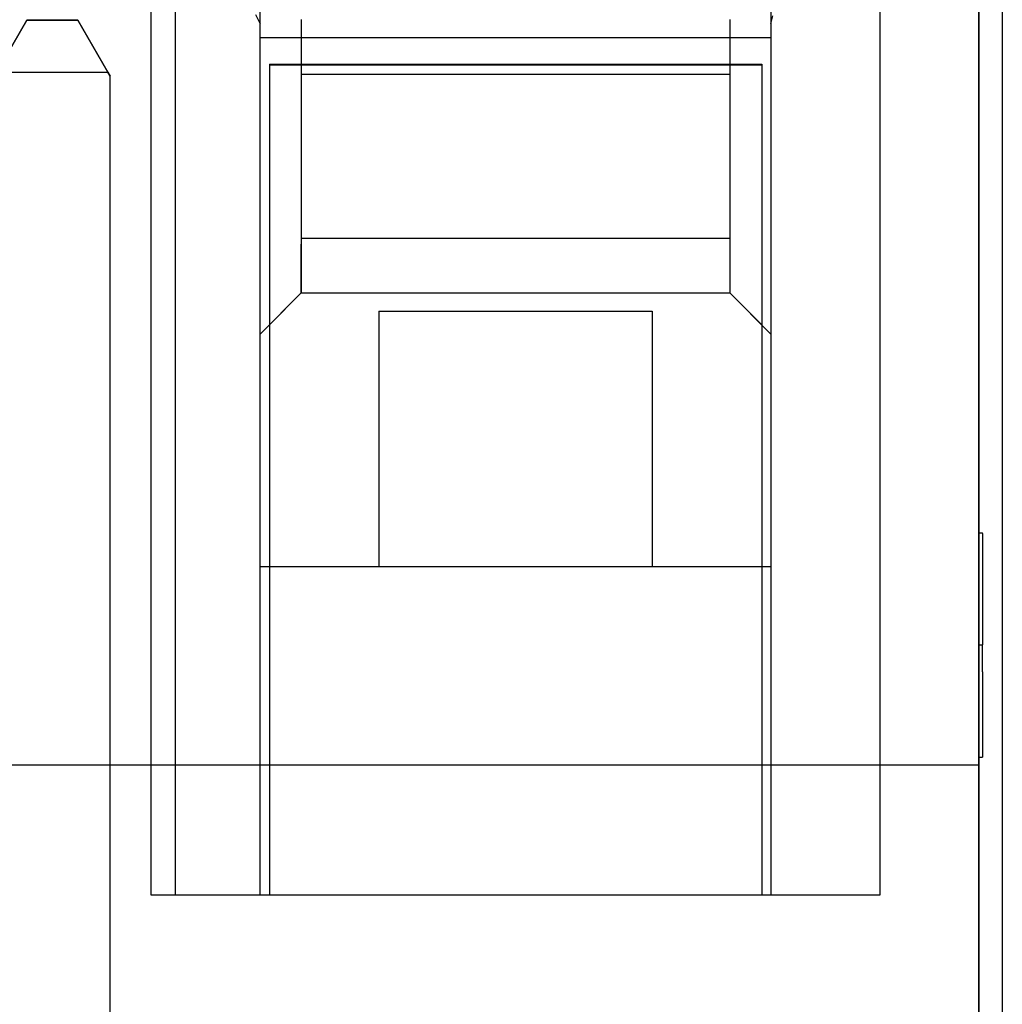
# Model space of a CAD drawing. Header units: inches. Extents: x 0 to 297, y -210 to 0.
# Tile 81 of 82: x 115.18 to 117.87, y -147.49 to -144.79. Entities that reach past the tile are written whole.
import ezdxf

# ---------------------------------------------------------------- set-up
doc = ezdxf.new("R2010")
doc.units = ezdxf.units.IN
doc.header["$MEASUREMENT"] = 0

msp = doc.modelspace()

# ---------------------------------------------------------------- linework, layer by layer
at = {"color": 18, "true_color": 0x000000}
for p, q in [((117.8058, -148.9401), (117.8058, -139.8401)), ((117.8703, -142.7401), (117.8703, -148.9401)), ((117.8058, -143.0901), (117.8058, -148.9401)), ((117.8058, -143.9411), (117.8058, -146.8336)), ((115.8358, -146.2901), (115.8358, -144.3126)), ((117.2358, -144.3126), (117.2358, -146.2901)), ((117.8058, -144.3126), (117.8058, -146.8336)), ((115.5358, -144.4401), (115.5358, -147.1901)), ((115.6028, -144.4401), (115.6028, -147.1901)), ((117.5358, -147.1901), (117.5358, -144.4401)), ((115.8228, -144.7766), (115.8358, -144.8021)), ((117.2358, -144.8021), (117.2413, -144.7806)), ((115.1958, -144.7919), (115.1133, -144.9349)), ((115.1133, -144.9349), (115.1958, -144.7919)), ((115.1958, -144.7919), (115.1133, -144.9349)), ((115.1133, -144.9349), (115.1958, -144.7919)), ((115.3358, -144.7919), (115.1958, -144.7919)), ((115.1958, -144.7919), (115.3358, -144.7919)), ((115.3358, -144.7919), (115.1958, -144.7919)), ((115.1958, -144.7919), (115.3358, -144.7919)), ((115.4183, -144.9349), (115.3358, -144.7919)), ((115.3358, -144.7919), (115.4183, -144.9349)), ((115.4183, -144.9349), (115.3358, -144.7919)), ((115.3358, -144.7919), (115.4183, -144.9349)), ((115.8358, -147.1901), (115.8358, -144.8021)), ((115.9483, -144.7901), (115.9483, -144.9236)), ((117.1233, -144.7901), (117.1233, -144.9236)), ((117.2358, -144.8021), (117.2358, -147.1901)), ((115.8358, -144.8401), (117.2358, -144.8401)), ((115.8358, -144.8401), (115.9483, -144.8401)), ((117.1233, -144.8401), (117.2358, -144.8401)), ((115.8608, -144.9126), (117.2108, -144.9126)), ((115.8608, -144.9126), (115.8608, -145.6276)), ((115.8608, -144.9126), (115.9483, -144.9126)), ((115.8608, -144.9126), (115.8608, -147.1901)), ((115.8608, -144.9151), (115.8958, -144.9151)), ((115.8608, -144.9151), (115.8918, -144.9151)), ((115.8918, -144.9151), (115.9483, -144.9151)), ((115.8958, -144.9151), (116.0073, -144.9151)), ((115.9483, -144.9151), (115.9483, -144.9251)), ((115.9483, -144.9236), (115.9483, -145.0506)), ((116.0073, -144.9126), (116.0073, -144.9151)), ((116.0073, -144.9151), (116.1498, -144.9151)), ((116.1498, -144.9151), (116.3148, -144.9151)), ((116.3148, -144.9151), (116.4923, -144.9151)), ((116.4923, -144.9151), (116.6728, -144.9151)), ((116.6728, -144.9151), (116.8453, -144.9151)), ((116.8453, -144.9151), (117.0003, -144.9151)), ((117.0003, -144.9151), (117.1283, -144.9151)), ((117.1233, -144.9126), (117.2108, -144.9126)), ((117.1233, -144.9151), (117.1233, -144.9251)), ((117.1233, -144.9151), (117.1243, -144.9151)), ((117.1233, -144.9236), (117.1233, -145.0506)), ((117.1243, -144.9151), (117.2108, -144.9151)), ((117.1283, -144.9151), (117.2108, -144.9151)), ((117.2108, -144.9126), (117.2108, -145.6276)), ((117.2108, -144.9126), (117.2108, -147.1901)), ((115.1133, -144.9349), (115.4183, -144.9349)), ((115.1133, -144.9349), (115.4183, -144.9349)), ((115.4248, -144.9459), (115.4183, -144.9349)), ((115.4183, -144.9349), (115.4248, -144.9459)), ((115.4248, -144.9459), (115.4183, -144.9349)), ((115.4183, -144.9349), (115.4248, -144.9459)), ((115.4248, -150.0499), (115.4248, -144.9459)), ((115.4248, -150.0499), (115.4248, -144.9459)), ((115.4248, -150.0499), (115.4248, -144.9459)), ((115.4248, -150.0499), (115.4248, -144.9459)), ((115.9483, -144.9251), (115.9483, -144.9361)), ((115.9483, -144.9361), (115.9483, -144.9401)), ((115.9483, -144.9401), (115.9483, -144.9551)), ((115.9483, -144.9401), (117.1233, -144.9401)), ((117.1233, -144.9251), (117.1233, -144.9361)), ((117.1233, -144.9361), (117.1233, -144.9401)), ((117.1233, -144.9401), (117.1233, -144.9551)), ((115.9483, -144.9551), (115.9483, -144.9996)), ((117.1233, -144.9551), (117.1233, -144.9996)), ((115.9483, -144.9996), (115.9483, -145.0711)), ((117.1233, -144.9996), (117.1233, -145.0711)), ((115.9483, -145.0506), (115.9483, -145.1641)), ((117.1233, -145.0506), (117.1233, -145.1641)), ((115.9483, -145.0711), (115.9483, -145.1661)), ((117.1233, -145.0711), (117.1233, -145.1661)), ((115.9483, -145.1641), (115.9483, -145.2591)), ((115.9483, -145.1661), (115.9483, -145.2796)), ((117.1233, -145.1641), (117.1233, -145.2591)), ((117.1233, -145.1661), (117.1233, -145.2796)), ((115.9483, -145.2591), (115.9483, -145.3306)), ((117.1233, -145.2591), (117.1233, -145.3306)), ((115.9483, -145.2796), (115.9483, -145.4066)), ((117.1233, -145.2796), (117.1233, -145.4066)), ((115.9483, -145.3306), (115.9483, -145.3751)), ((117.1233, -145.3306), (117.1233, -145.3751)), ((115.9483, -145.3751), (115.9483, -145.3901)), ((117.1233, -145.3751), (117.1233, -145.3901)), ((115.9483, -145.3901), (117.1233, -145.3901)), ((115.9483, -145.3901), (115.9483, -145.3941)), ((115.9483, -145.3941), (115.9483, -145.4051)), ((115.9483, -145.4051), (115.9483, -145.4226)), ((115.9483, -145.5401), (115.9483, -145.4066)), ((117.1233, -145.3901), (117.1233, -145.3941)), ((117.1233, -145.3941), (117.1233, -145.4051)), ((117.1233, -145.4051), (117.1233, -145.4226)), ((117.1233, -145.4066), (117.1233, -145.5401)), ((115.9483, -145.4226), (115.9483, -145.4466)), ((117.1233, -145.4226), (117.1233, -145.4466)), ((115.9483, -145.4466), (115.9483, -145.4751)), ((117.1233, -145.4466), (117.1233, -145.4751)), ((115.9483, -145.4751), (115.9483, -145.5066)), ((117.1233, -145.4751), (117.1233, -145.5066)), ((115.9483, -145.5066), (115.9483, -145.5401)), ((117.1233, -145.5066), (117.1233, -145.5401)), ((115.8358, -145.6526), (115.9483, -145.5401)), ((115.8608, -145.6276), (115.9483, -145.5401)), ((115.9483, -145.5401), (117.1233, -145.5401)), ((115.9483, -145.5401), (117.1233, -145.5401)), ((117.1233, -145.5401), (117.2358, -145.6526)), ((117.1233, -145.5401), (117.2108, -145.6276)), ((116.1608, -145.5901), (116.9108, -145.5901)), ((116.1608, -145.5901), (116.1608, -146.2901)), ((116.9108, -145.5901), (116.9108, -146.2901)), ((117.8058, -146.1976), (117.8108, -146.1976)), ((117.8108, -146.1976), (117.8158, -146.1976)), ((117.8158, -146.1996), (117.8158, -146.1976)), ((117.8158, -146.1996), (117.8158, -146.2176)), ((117.8158, -146.2176), (117.8158, -146.2521)), ((117.8158, -146.2521), (117.8158, -146.3011)), ((115.8358, -146.2901), (117.2358, -146.2901)), ((117.8158, -146.3011), (117.8158, -146.3621)), ((117.8158, -146.3621), (117.8158, -146.4311)), ((117.8158, -146.4311), (117.8158, -146.5046)), ((117.8058, -146.5046), (117.8158, -146.5046)), ((117.8158, -146.5786), (117.8158, -146.5046)), ((117.8158, -146.5786), (117.8158, -146.6476)), ((117.8158, -146.6476), (117.8158, -146.7086)), ((117.8158, -146.7086), (117.8158, -146.7576)), ((117.8158, -146.7576), (117.8158, -146.7921)), ((117.8058, -146.8121), (117.8108, -146.8121)), ((117.8108, -146.8121), (117.8158, -146.8121)), ((117.8158, -146.7921), (117.8158, -146.8101)), ((117.8158, -146.8101), (117.8158, -146.8121)), ((110.1858, -146.8336), (117.8058, -146.8336)), ((117.8058, -146.8336), (117.8058, -148.9401)), ((115.5358, -147.1901), (117.5358, -147.1901))]:
    msp.add_line(p, q, dxfattribs=at)

doc.saveas('drawing.dxf')
